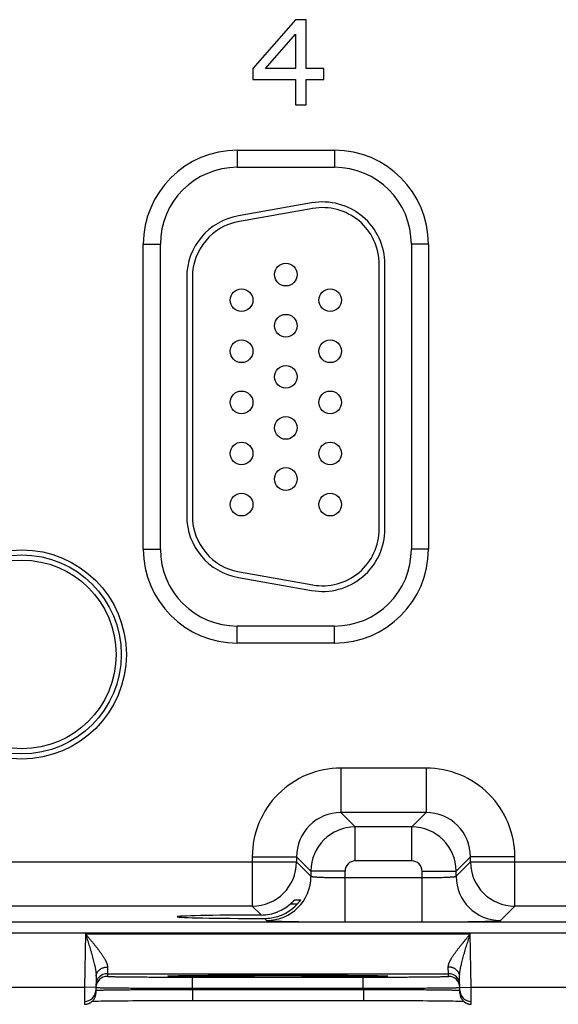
# Model space of a CAD drawing. Header units: inches. Extents: x 0 to 34, y 0 to 22.
# Tile 159 of 224: x 11.1 to 12.1, y 15.2 to 16.9. Entities that reach past the tile are written whole.
import ezdxf

# ---------------------------------------------------------------- set-up
doc = ezdxf.new("R2010")
doc.units = ezdxf.units.IN
doc.header["$LTSCALE"] = 1.87
doc.header["$MEASUREMENT"] = 0
doc.layers.get('0').update_dxf_attribs({"linetype": 'CONTINUOUS'})

msp = doc.modelspace()

# ---------------------------------------------------------------- linework, layer by layer
at = {"color": 7, "linetype": 'CONTINUOUS'}
for p, q in [((11.6307, 16.9474), (11.5557, 16.8612)), ((11.6494, 16.9474), (11.6307, 16.9474)), ((11.6494, 16.8612), (11.6494, 16.9474)), ((11.5776, 16.8612), (11.6307, 16.9219)), ((11.6307, 16.9219), (11.6307, 16.8612)), ((11.5557, 16.8612), (11.5557, 16.8421)), ((11.6307, 16.8612), (11.5776, 16.8612)), ((11.6807, 16.8612), (11.6494, 16.8612)), ((11.6807, 16.8421), (11.6807, 16.8612)), ((11.5557, 16.8421), (11.6307, 16.8421)), ((11.6307, 16.8421), (11.6307, 16.7974)), ((11.6494, 16.7974), (11.6494, 16.8421)), ((11.6494, 16.8421), (11.6807, 16.8421)), ((11.6307, 16.7974), (11.6494, 16.7974)), ((11.5282, 16.7174), (11.5282, 16.6874)), ((11.5282, 16.7174), (11.6992, 16.7174)), ((11.6992, 16.7174), (11.6992, 16.6874)), ((11.5282, 16.6874), (11.6992, 16.6874)), ((11.6591, 16.6247), (11.5301, 16.602)), ((11.6609, 16.6149), (11.5319, 16.5921)), ((11.3627, 16.0149), (11.3627, 16.5519)), ((11.3627, 16.5519), (11.3927, 16.5519)), ((11.3927, 16.0149), (11.3927, 16.5519)), ((11.8347, 16.5519), (11.8347, 16.0149)), ((11.8647, 16.5519), (11.8347, 16.5519)), ((11.8647, 16.5519), (11.8647, 16.0149)), ((11.7782, 16.0504), (11.7782, 16.5164)), ((11.7882, 16.0504), (11.7882, 16.5164)), ((11.4392, 16.4937), (11.4392, 16.0732)), ((11.4492, 16.4937), (11.4492, 16.0732)), ((11.3627, 16.0149), (11.3927, 16.0149)), ((11.8647, 16.0149), (11.8347, 16.0149)), ((11.5319, 15.9747), (11.6609, 15.9519)), ((11.5301, 15.9648), (11.6591, 15.9421)), ((11.5282, 15.8494), (11.5282, 15.8794)), ((11.6992, 15.8794), (11.5282, 15.8794)), ((11.6992, 15.8494), (11.6992, 15.8794)), ((11.6992, 15.8494), (11.5282, 15.8494)), ((11.7105, 15.629), (11.7105, 15.5511)), ((11.8608, 15.629), (11.7105, 15.629)), ((11.8608, 15.629), (11.8608, 15.5511)), ((11.7105, 15.5511), (11.7359, 15.5257)), ((11.8608, 15.5511), (11.7105, 15.5511)), ((11.8608, 15.5511), (11.8355, 15.5257)), ((11.7359, 15.4657), (11.7359, 15.5257)), ((11.8355, 15.5257), (11.7359, 15.5257)), ((11.8355, 15.4657), (11.8355, 15.5257)), ((11.5545, 15.4731), (11.5545, 15.3861)), ((11.5545, 15.4731), (11.6325, 15.4731)), ((11.6325, 15.4731), (11.6579, 15.4477)), ((11.6325, 15.4731), (11.6325, 15.464)), ((11.9388, 15.4731), (11.9135, 15.4477)), ((11.9388, 15.464), (11.9388, 15.4731)), ((12.0168, 15.4731), (11.9388, 15.4731)), ((12.0168, 15.3861), (12.0168, 15.4731)), ((11.0088, 15.464), (11.6325, 15.464)), ((11.6325, 15.464), (11.6579, 15.4387)), ((11.8355, 15.4657), (11.7359, 15.4657)), ((11.9135, 15.4387), (11.9388, 15.464)), ((11.9388, 15.464), (12.5625, 15.464)), ((11.6579, 15.4477), (11.6579, 15.4387)), ((11.7179, 15.4477), (11.6579, 15.4477)), ((11.7179, 15.3583), (11.7179, 15.4477)), ((11.7179, 15.4363), (11.8535, 15.4363)), ((11.8535, 15.3583), (11.8535, 15.4477)), ((11.8535, 15.4477), (11.9135, 15.4477)), ((11.9135, 15.4387), (11.9135, 15.4477)), ((11.5545, 15.3861), (11.0868, 15.3861)), ((11.5545, 15.3861), (11.5701, 15.3705)), ((11.6336, 15.3895), (11.6212, 15.3895)), ((11.6293, 15.3973), (11.6396, 15.3973)), ((11.9914, 15.3607), (12.0168, 15.3861)), ((12.4845, 15.3861), (12.0168, 15.3861)), ((8.3781, 15.3582), (21.3484, 15.3582)), ((11.5763, 15.3643), (11.5799, 15.3607)), ((11.7179, 15.3583), (11.8535, 15.3583)), ((8.3781, 15.3392), (21.3484, 15.3392)), ((11.261, 15.3371), (11.2594, 15.2432)), ((11.261, 15.3371), (11.9384, 15.3371)), ((11.94, 15.2432), (11.9384, 15.3371)), ((11.2997, 15.2789), (11.2994, 15.2671)), ((11.8999, 15.2671), (11.8997, 15.2789)), ((11.2797, 15.2626), (11.2792, 15.2328)), ((11.2994, 15.2671), (11.2994, 15.2624)), ((11.2994, 15.2671), (11.8999, 15.2671)), ((11.4082, 15.2631), (11.4082, 15.2632)), ((11.4082, 15.2632), (11.4083, 15.2632)), ((11.4082, 15.2631), (11.4082, 15.2631)), ((11.4083, 15.2632), (11.4084, 15.2632)), ((11.4084, 15.2632), (11.4086, 15.2632)), ((11.4086, 15.2632), (11.4088, 15.2632)), ((11.4088, 15.2632), (11.409, 15.2632)), ((11.409, 15.2632), (11.4094, 15.2632)), ((11.4094, 15.2632), (11.41, 15.2633)), ((11.41, 15.2633), (11.4108, 15.2633)), ((11.4108, 15.2633), (11.4119, 15.2633)), ((11.4119, 15.2633), (11.4135, 15.2634)), ((11.4135, 15.2634), (11.4157, 15.2635)), ((11.4157, 15.2635), (11.4181, 15.2635)), ((11.4181, 15.2635), (11.4212, 15.2636)), ((11.4212, 15.2636), (11.4251, 15.2637)), ((11.4251, 15.2637), (11.4287, 15.2637)), ((11.4287, 15.2637), (11.4333, 15.2638)), ((11.4333, 15.2638), (11.4389, 15.2639)), ((11.4389, 15.2639), (11.4459, 15.264)), ((11.4459, 15.264), (11.4516, 15.264)), ((11.4516, 15.264), (11.4582, 15.2641)), ((11.4582, 15.2641), (11.4654, 15.2641)), ((11.4654, 15.2641), (11.473, 15.2642)), ((11.473, 15.2642), (11.4809, 15.2643)), ((11.4809, 15.2643), (11.4891, 15.2643)), ((11.4891, 15.2643), (11.4977, 15.2644)), ((11.4977, 15.2644), (11.5065, 15.2644)), ((11.5065, 15.2644), (11.5156, 15.2645)), ((11.5156, 15.2645), (11.525, 15.2645)), ((11.525, 15.2645), (11.5394, 15.2645)), ((11.5394, 15.2645), (11.5542, 15.2646)), ((11.5542, 15.2646), (11.5692, 15.2646)), ((11.5692, 15.2646), (11.5845, 15.2646)), ((11.5845, 15.2646), (11.5997, 15.2646)), ((11.5997, 15.2646), (11.6149, 15.2646)), ((11.6149, 15.2646), (11.6302, 15.2646)), ((11.6302, 15.2646), (11.6454, 15.2646)), ((11.6454, 15.2646), (11.6602, 15.2645)), ((11.6602, 15.2645), (11.6747, 15.2645)), ((11.6747, 15.2645), (11.6841, 15.2644)), ((11.6841, 15.2644), (11.6932, 15.2644)), ((11.6932, 15.2644), (11.7021, 15.2644)), ((11.7021, 15.2644), (11.7106, 15.2643)), ((11.7106, 15.2643), (11.7189, 15.2643)), ((11.7189, 15.2643), (11.7268, 15.2642)), ((11.7268, 15.2642), (11.7343, 15.2641)), ((11.7343, 15.2641), (11.7436, 15.2641)), ((11.7436, 15.2641), (11.7513, 15.264)), ((11.7513, 15.264), (11.7579, 15.2639)), ((11.7579, 15.2639), (11.7635, 15.2638)), ((11.7635, 15.2638), (11.7682, 15.2638)), ((11.7682, 15.2638), (11.7723, 15.2637)), ((11.7723, 15.2637), (11.7756, 15.2636)), ((11.7756, 15.2636), (11.7792, 15.2636)), ((11.7792, 15.2636), (11.7821, 15.2635)), ((11.7821, 15.2635), (11.7844, 15.2634)), ((11.7844, 15.2634), (11.7863, 15.2634)), ((11.7863, 15.2634), (11.7877, 15.2633)), ((11.7877, 15.2633), (11.7886, 15.2633)), ((11.7886, 15.2633), (11.7894, 15.2633)), ((11.7894, 15.2633), (11.79, 15.2632)), ((11.79, 15.2632), (11.7903, 15.2632)), ((11.7903, 15.2632), (11.7906, 15.2632)), ((11.7906, 15.2632), (11.7908, 15.2632)), ((11.7908, 15.2632), (11.7909, 15.2632)), ((11.7909, 15.2632), (11.7911, 15.2632)), ((11.7911, 15.2632), (11.7911, 15.2632)), ((11.7911, 15.2632), (11.7912, 15.2631)), ((11.9, 15.2624), (11.8999, 15.2671)), ((11.9202, 15.2328), (11.9197, 15.2626)), ((11.4493, 15.2414), (11.4493, 15.2611)), ((11.4493, 15.2611), (11.75, 15.2611)), ((11.75, 15.2414), (11.75, 15.2611)), ((11.01, 15.2432), (11.2594, 15.2432)), ((11.2594, 15.2432), (11.2592, 15.2132)), ((11.2794, 15.2428), (11.2594, 15.2432)), ((11.4493, 15.2414), (11.75, 15.2414)), ((11.4493, 15.2395), (11.4493, 15.2414)), ((11.4493, 15.2395), (11.4493, 15.2199)), ((11.4493, 15.2395), (11.7501, 15.2395)), ((11.7501, 15.2395), (11.75, 15.2414)), ((11.7501, 15.2395), (11.7501, 15.2199)), ((11.92, 15.2428), (11.94, 15.2432)), ((11.94, 15.2432), (12.1894, 15.2432)), ((11.9402, 15.2132), (11.94, 15.2432)), ((11.2731, 15.2188), (11.276, 15.2189)), ((11.276, 15.2189), (11.28, 15.2189)), ((11.28, 15.2189), (11.2835, 15.219)), ((11.2835, 15.219), (11.2878, 15.2191)), ((11.2878, 15.2191), (11.293, 15.2191)), ((11.293, 15.2191), (11.2992, 15.2192)), ((11.2992, 15.2192), (11.3071, 15.2193)), ((11.3071, 15.2193), (11.3134, 15.2194)), ((11.3134, 15.2194), (11.3205, 15.2194)), ((11.3205, 15.2194), (11.3282, 15.2195)), ((11.3282, 15.2195), (11.3361, 15.2195)), ((11.3361, 15.2195), (11.3444, 15.2196)), ((11.3444, 15.2196), (11.353, 15.2196)), ((11.353, 15.2196), (11.3618, 15.2197)), ((11.3618, 15.2197), (11.3709, 15.2197)), ((11.3709, 15.2197), (11.385, 15.2198)), ((11.385, 15.2198), (11.3994, 15.2198)), ((11.3994, 15.2198), (11.4142, 15.2198)), ((11.4142, 15.2198), (11.4292, 15.2198)), ((11.4292, 15.2198), (11.4444, 15.2199)), ((11.4444, 15.2199), (11.7549, 15.2199)), ((11.7549, 15.2199), (11.77, 15.2198)), ((11.77, 15.2198), (11.785, 15.2198)), ((11.785, 15.2198), (11.7998, 15.2198)), ((11.7998, 15.2198), (11.8142, 15.2198)), ((11.8142, 15.2198), (11.8282, 15.2197)), ((11.8282, 15.2197), (11.8373, 15.2197)), ((11.8373, 15.2197), (11.8461, 15.2196)), ((11.8461, 15.2196), (11.8547, 15.2196)), ((11.8547, 15.2196), (11.863, 15.2195)), ((11.863, 15.2195), (11.871, 15.2195)), ((11.871, 15.2195), (11.8784, 15.2194)), ((11.8784, 15.2194), (11.8879, 15.2193)), ((11.8879, 15.2193), (11.8959, 15.2193)), ((11.8959, 15.2193), (11.9028, 15.2192)), ((11.9028, 15.2192), (11.9085, 15.2191)), ((11.9085, 15.2191), (11.9132, 15.219)), ((11.9132, 15.219), (11.9183, 15.219)), ((11.9183, 15.219), (11.9224, 15.2189))]:
    msp.add_line(p, q, dxfattribs=at)
for points in [[(11.2592, 15.2132), (11.2596, 15.2132), (11.2605, 15.2132), (11.2615, 15.2133), (11.2624, 15.2134), (11.2633, 15.2136), (11.2642, 15.2138), (11.2651, 15.2141), (11.266, 15.2144), (11.2668, 15.2147), (11.2677, 15.2151), (11.2685, 15.2155), (11.2693, 15.2159), (11.2701, 15.2164), (11.2709, 15.2169), (11.2716, 15.2175), (11.2723, 15.2181), (11.273, 15.2187), (11.2737, 15.2194), (11.2743, 15.2201), (11.2749, 15.2208), (11.2755, 15.2215), (11.276, 15.2223), (11.2765, 15.2231), (11.2769, 15.2239), (11.2773, 15.2247), (11.2777, 15.2256), (11.278, 15.2265), (11.2783, 15.2273), (11.2786, 15.2282), (11.2788, 15.2291), (11.2789, 15.2301), (11.2791, 15.231), (11.2792, 15.2319), (11.2792, 15.2328)], [(11.9202, 15.2328), (11.9202, 15.2319), (11.9203, 15.231), (11.9204, 15.2301), (11.9206, 15.2291), (11.9208, 15.2282), (11.921, 15.2273), (11.9213, 15.2265), (11.9217, 15.2256), (11.922, 15.2247), (11.9224, 15.2239), (11.9229, 15.2231), (11.9234, 15.2223), (11.9239, 15.2215), (11.9245, 15.2208), (11.9251, 15.2201), (11.9257, 15.2194), (11.9263, 15.2187), (11.927, 15.2181), (11.9277, 15.2175), (11.9285, 15.2169), (11.9292, 15.2164), (11.93, 15.2159), (11.9308, 15.2155), (11.9317, 15.2151), (11.9325, 15.2147), (11.9334, 15.2144), (11.9343, 15.2141), (11.9352, 15.2138), (11.9361, 15.2136), (11.937, 15.2134), (11.9379, 15.2133), (11.9388, 15.2132), (11.9398, 15.2132), (11.9402, 15.2132)], [(11.9224, 15.2189), (11.9259, 15.2188), (11.9263, 15.2188)]]:
    msp.add_lwpolyline(points, dxfattribs=at)
for centre, radius in [((11.6137, 16.4984), 0.02), ((11.5357, 16.4534), 0.02), ((11.6917, 16.4534), 0.02), ((11.6137, 16.4084), 0.02), ((11.5357, 16.3634), 0.02), ((11.6917, 16.3634), 0.02), ((11.6137, 16.3184), 0.02), ((11.5357, 16.2734), 0.02), ((11.6917, 16.2734), 0.02), ((11.6137, 16.2284), 0.02), ((11.5357, 16.1834), 0.02), ((11.6917, 16.1834), 0.02), ((11.6137, 16.1384), 0.02), ((11.5357, 16.0934), 0.02), ((11.6917, 16.0934), 0.02), ((11.1487, 15.8294), 0.1842), ((11.1487, 15.8294), 0.1752), ((11.1487, 15.8294), 0.1752), ((11.1487, 15.8294), 0.1662)]:
    msp.add_circle(centre, radius, dxfattribs=at)
for centre, radius, start, end in [((11.5282, 16.5519), 0.1655, 90, 180), ((11.6992, 16.5519), 0.1655, 0, 90), ((11.5282, 16.5519), 0.1355, 90, 180), ((11.6992, 16.5519), 0.1355, 0, 90), ((11.6782, 16.5164), 0.11, 0, 100), ((11.6782, 16.5164), 0.1, 0, 100), ((11.5492, 16.4937), 0.11, 100, 180), ((11.5492, 16.4937), 0.1, 100, 180), ((11.5492, 16.0732), 0.11, 180, 260), ((11.5492, 16.0732), 0.1, 180, 260), ((11.6782, 16.0504), 0.11, 260, 360), ((11.6782, 16.0504), 0.1, 260, 360), ((11.5282, 16.0149), 0.1655, 180, 270), ((11.5282, 16.0149), 0.1355, 180, 270), ((11.6992, 16.0149), 0.1655, 270, 360), ((11.6992, 16.0149), 0.1355, 270, 360), ((11.7105, 15.4731), 0.156, 89.9962, 180.0039), ((11.8608, 15.4731), 0.156, 359.9962, 90.0039), ((11.7105, 15.4731), 0.0779, 89.971, 180.029), ((11.8609, 15.4731), 0.0779, 359.971, 90.029), ((11.7359, 15.4477), 0.078, 90.0153, 179.9847), ((11.8354, 15.4477), 0.078, 0.0153, 89.9847), ((11.5545, 15.4641), 0.078, 270.0209, 359.9791), ((11.7359, 15.4477), 0.018, 89.9963, 180.0037), ((11.8355, 15.4477), 0.018, 359.9963, 90.0037), ((12.0168, 15.4641), 0.078, 180.0209, 269.9791), ((11.5799, 15.4387), 0.078, 270.0209, 359.9791), ((11.9915, 15.4387), 0.078, 180.0209, 269.9791), ((11.5699, 15.4491), 0.0786, 292.2666, 310.7845), ((11.5764, 15.4417), 0.0774, 287.4738, 317.6005), ((11.5699, 15.449), 0.0786, 270.1848, 292.2821), ((11.5765, 15.4418), 0.0774, 269.8558, 287.4495), ((11.2994, 15.2471), 0.02, 89.9987, 178.9988), ((11.2994, 15.2424), 0.02, 89.9987, 178.7552), ((11.8999, 15.2471), 0.02, 1.0012, 90.0013), ((11.9, 15.2424), 0.02, 1.2448, 90.0013), ((11.2593, 15.2382), 0.02, 269.9987, 358.6536), ((11.2994, 15.2424), 0.02, 178.7564, 179), ((11.9, 15.2424), 0.02, 1, 1.2436), ((11.9401, 15.2382), 0.02, 181.3354, 270.0013)]:
    msp.add_arc(centre, radius, start, end, dxfattribs=at)
msp.add_ellipse((11.5997, 15.3674), major_axis=(0.1771, 0), ratio=0.017455, start_param=1.73829, end_param=4.579802, dxfattribs=at)
for points, knots in [([(11.6579, 15.4387), (11.6579, 15.4387), (11.6579, 15.4386), (11.658, 15.4386), (11.658, 15.4386), (11.6581, 15.4385), (11.6582, 15.4385), (11.6583, 15.4384), (11.6585, 15.4384), (11.6587, 15.4383), (11.659, 15.4383), (11.6592, 15.4382), (11.6596, 15.4382), (11.6601, 15.4381), (11.6608, 15.438), (11.6617, 15.4379), (11.6628, 15.4378), (11.664, 15.4377), (11.6654, 15.4376), (11.6668, 15.4375), (11.6684, 15.4374), (11.6701, 15.4373), (11.6719, 15.4372), (11.6738, 15.4371), (11.6766, 15.437), (11.6803, 15.4368), (11.6841, 15.4367), (11.6874, 15.4366), (11.6908, 15.4366), (11.6952, 15.4365), (11.7007, 15.4364), (11.7064, 15.4363), (11.7121, 15.4363), (11.716, 15.4363), (11.7179, 15.4363)], [0, 0, 0, 0, 0.001206, 0.001961, 0.002833, 0.003829, 0.004956, 0.007611, 0.010815, 0.014577, 0.018901, 0.023788, 0.029239, 0.035252, 0.048956, 0.064875, 0.082979, 0.103229, 0.12558, 0.14998, 0.176375, 0.204704, 0.234901, 0.266896, 0.300614, 0.372901, 0.451088, 0.492167, 0.534442, 0.622178, 0.713474, 0.807469, 0.903279, 1, 1, 1, 1]), ([(11.8535, 15.4363), (11.8554, 15.4363), (11.8593, 15.4363), (11.865, 15.4363), (11.8706, 15.4364), (11.8761, 15.4365), (11.8806, 15.4366), (11.884, 15.4366), (11.8872, 15.4367), (11.8911, 15.4368), (11.8948, 15.437), (11.8975, 15.4371), (11.8994, 15.4372), (11.9013, 15.4373), (11.903, 15.4374), (11.9045, 15.4375), (11.906, 15.4376), (11.9073, 15.4377), (11.9086, 15.4378), (11.9096, 15.4379), (11.9106, 15.438), (11.9113, 15.4381), (11.9118, 15.4382), (11.9121, 15.4382), (11.9124, 15.4383), (11.9127, 15.4383), (11.9129, 15.4384), (11.9131, 15.4384), (11.9132, 15.4385), (11.9133, 15.4385), (11.9133, 15.4386), (11.9134, 15.4386), (11.9134, 15.4386), (11.9134, 15.4387), (11.9135, 15.4387)], [0, 0, 0, 0, 0.096721, 0.192531, 0.286526, 0.377822, 0.465558, 0.507833, 0.548912, 0.627099, 0.699386, 0.733104, 0.765099, 0.795296, 0.823625, 0.85002, 0.87442, 0.896771, 0.917021, 0.935125, 0.951044, 0.964748, 0.970761, 0.976212, 0.981099, 0.985423, 0.989185, 0.992389, 0.995044, 0.996171, 0.997167, 0.998039, 0.998794, 1, 1, 1, 1]), ([(11.6212, 15.3895), (11.6217, 15.39), (11.6225, 15.3906), (11.6234, 15.3915), (11.6241, 15.3921), (11.6247, 15.3927), (11.6254, 15.3933), (11.626, 15.3939), (11.6266, 15.3945), (11.6271, 15.3951), (11.6275, 15.3955), (11.6278, 15.3958), (11.628, 15.396), (11.6283, 15.3963), (11.6284, 15.3965), (11.6286, 15.3966), (11.6288, 15.3968), (11.6289, 15.3969), (11.629, 15.397), (11.629, 15.3971), (11.6291, 15.3971), (11.6291, 15.3972), (11.6292, 15.3972), (11.6292, 15.3972), (11.6292, 15.3972), (11.6293, 15.3973), (11.6293, 15.3973), (11.6293, 15.3973), (11.6293, 15.3973), (11.6293, 15.3973)], [0, 0, 0, 0, 0.173389, 0.258568, 0.342272, 0.424094, 0.503572, 0.580174, 0.653283, 0.722184, 0.786048, 0.815795, 0.84391, 0.87025, 0.894661, 0.91698, 0.937037, 0.954654, 0.96249, 0.969648, 0.976104, 0.981837, 0.986824, 0.991045, 0.994481, 0.997117, 0.998946, 0.999564, 1, 1, 1, 1]), ([(11.6396, 15.3973), (11.6396, 15.3973), (11.6396, 15.3973), (11.6396, 15.3973), (11.6396, 15.3973), (11.6396, 15.3973), (11.6396, 15.3973), (11.6396, 15.3973), (11.6396, 15.3972), (11.6396, 15.3972), (11.6396, 15.3972), (11.6395, 15.3972), (11.6395, 15.3971), (11.6395, 15.3971), (11.6395, 15.397), (11.6394, 15.397), (11.6394, 15.3969), (11.6393, 15.3968), (11.6393, 15.3967), (11.6391, 15.3965), (11.639, 15.3963), (11.6388, 15.3961), (11.6386, 15.3957), (11.6382, 15.3952), (11.6378, 15.3947), (11.6374, 15.3941), (11.6369, 15.3935), (11.6364, 15.3929), (11.6359, 15.3922), (11.6354, 15.3916), (11.6346, 15.3907), (11.634, 15.39), (11.6336, 15.3895)], [0, 0, 0, 0, 0.000304, 0.000607, 0.001019, 0.001592, 0.002341, 0.003273, 0.004391, 0.005695, 0.008859, 0.012759, 0.017382, 0.022715, 0.028741, 0.035446, 0.042813, 0.050826, 0.06872, 0.088992, 0.11151, 0.136139, 0.191222, 0.253264, 0.321361, 0.39469, 0.472508, 0.554138, 0.638972, 0.726458, 0.816093, 1, 1, 1, 1]), ([(11.5799, 15.3607), (11.5799, 15.3607), (11.5799, 15.3607), (11.58, 15.3607), (11.58, 15.3606), (11.58, 15.3606), (11.5801, 15.3606), (11.5802, 15.3606), (11.5803, 15.3605), (11.5805, 15.3605), (11.5806, 15.3605), (11.5809, 15.3604), (11.5813, 15.3604), (11.5818, 15.3603), (11.5823, 15.3603), (11.583, 15.3602), (11.5837, 15.3602), (11.5846, 15.3601), (11.5855, 15.3601), (11.5864, 15.36), (11.5875, 15.3599), (11.5891, 15.3599), (11.5912, 15.3598), (11.594, 15.3597), (11.5971, 15.3596), (11.6004, 15.3595), (11.6041, 15.3594), (11.608, 15.3593), (11.6122, 15.3592), (11.6166, 15.3591), (11.6229, 15.359), (11.6314, 15.3588), (11.6422, 15.3587), (11.6537, 15.3586), (11.6658, 15.3585), (11.6784, 15.3584), (11.6914, 15.3584), (11.7023, 15.3583), (11.7112, 15.3583), (11.7157, 15.3583), (11.7179, 15.3583)], [0, 0, 0, 0, 0.000163, 0.000356, 0.00058, 0.000837, 0.001454, 0.002211, 0.003109, 0.004151, 0.005337, 0.006667, 0.00976, 0.013431, 0.01768, 0.022505, 0.027905, 0.033875, 0.040412, 0.047512, 0.055171, 0.063386, 0.081467, 0.101708, 0.124062, 0.148478, 0.1749, 0.203263, 0.233501, 0.265547, 0.299321, 0.371735, 0.450065, 0.533575, 0.621476, 0.712943, 0.807113, 0.9031, 0.951493, 1, 1, 1, 1]), ([(11.8535, 15.3583), (11.8557, 15.3583), (11.8602, 15.3583), (11.869, 15.3583), (11.88, 15.3584), (11.893, 15.3584), (11.9056, 15.3585), (11.9177, 15.3586), (11.9291, 15.3587), (11.9399, 15.3588), (11.9484, 15.359), (11.9548, 15.3591), (11.9592, 15.3592), (11.9634, 15.3593), (11.9673, 15.3594), (11.9709, 15.3595), (11.9743, 15.3596), (11.9774, 15.3597), (11.9802, 15.3598), (11.9823, 15.3599), (11.9839, 15.3599), (11.9849, 15.36), (11.9859, 15.3601), (11.9868, 15.3601), (11.9876, 15.3602), (11.9884, 15.3602), (11.989, 15.3603), (11.9896, 15.3603), (11.9901, 15.3604), (11.9905, 15.3604), (11.9907, 15.3605), (11.9909, 15.3605), (11.991, 15.3605), (11.9912, 15.3606), (11.9913, 15.3606), (11.9913, 15.3606), (11.9914, 15.3606), (11.9914, 15.3607), (11.9914, 15.3607), (11.9914, 15.3607), (11.9914, 15.3607)], [0, 0, 0, 0, 0.048507, 0.0969, 0.192887, 0.287057, 0.378524, 0.466425, 0.549935, 0.628265, 0.700679, 0.734453, 0.766499, 0.796737, 0.8251, 0.851522, 0.875938, 0.898292, 0.918533, 0.936614, 0.944829, 0.952488, 0.959588, 0.966125, 0.972095, 0.977495, 0.98232, 0.986569, 0.99024, 0.993333, 0.994663, 0.995849, 0.996891, 0.997789, 0.998546, 0.999163, 0.99942, 0.999644, 0.999837, 1, 1, 1, 1]), ([(11.261, 15.3371), (11.2615, 15.3364), (11.2626, 15.3351), (11.2642, 15.3332), (11.2658, 15.3313), (11.268, 15.3287), (11.2706, 15.3255), (11.2738, 15.3217), (11.2769, 15.3179), (11.2799, 15.314), (11.2823, 15.3109), (11.2843, 15.3083), (11.2857, 15.3065), (11.2871, 15.3046), (11.2884, 15.3027), (11.2897, 15.3009), (11.2909, 15.299), (11.2921, 15.2972), (11.2933, 15.2954), (11.2944, 15.2936), (11.2952, 15.2921), (11.2959, 15.2909), (11.2965, 15.2898), (11.2972, 15.2883), (11.2978, 15.2869), (11.2982, 15.2858), (11.2985, 15.285), (11.2988, 15.2842), (11.2991, 15.2831), (11.2994, 15.2818), (11.2997, 15.2803), (11.2997, 15.2793), (11.2997, 15.2789)], [0, 0, 0, 0, 0.035523, 0.071031, 0.106506, 0.141934, 0.212576, 0.282817, 0.352502, 0.421456, 0.489479, 0.523067, 0.55633, 0.58923, 0.621727, 0.653773, 0.685318, 0.716307, 0.74668, 0.776367, 0.805292, 0.819445, 0.833378, 0.86054, 0.886689, 0.899358, 0.911742, 0.923835, 0.935629, 0.958294, 0.979731, 1, 1, 1, 1]), ([(11.261, 15.3371), (11.2615, 15.3355), (11.2625, 15.3323), (11.2641, 15.3274), (11.2656, 15.3226), (11.2671, 15.3178), (11.2686, 15.3131), (11.2698, 15.3091), (11.2707, 15.3059), (11.2716, 15.3027), (11.2728, 15.2988), (11.2741, 15.294), (11.2753, 15.2894), (11.2763, 15.2855), (11.277, 15.2824), (11.2775, 15.2801), (11.278, 15.2778), (11.2784, 15.2755), (11.2788, 15.2733), (11.2791, 15.2711), (11.2794, 15.2689), (11.2796, 15.2668), (11.2797, 15.2647), (11.2797, 15.2633), (11.2797, 15.2626)], [0, 0, 0, 0, 0.065565, 0.131085, 0.196517, 0.261811, 0.326916, 0.391772, 0.424086, 0.456312, 0.520456, 0.584107, 0.647146, 0.709424, 0.740219, 0.770745, 0.800973, 0.830861, 0.860361, 0.889426, 0.917996, 0.945999, 0.97336, 1, 1, 1, 1]), ([(11.8997, 15.2789), (11.8996, 15.2793), (11.8997, 15.2803), (11.8999, 15.2818), (11.9002, 15.2831), (11.9005, 15.2842), (11.9008, 15.285), (11.9011, 15.2858), (11.9016, 15.2869), (11.9022, 15.2883), (11.9029, 15.2898), (11.9035, 15.2909), (11.9041, 15.2921), (11.905, 15.2936), (11.9061, 15.2954), (11.9072, 15.2972), (11.9084, 15.299), (11.9097, 15.3009), (11.911, 15.3027), (11.9123, 15.3046), (11.9137, 15.3065), (11.9151, 15.3083), (11.917, 15.3109), (11.9195, 15.314), (11.9225, 15.3179), (11.9256, 15.3217), (11.9288, 15.3255), (11.9314, 15.3287), (11.9335, 15.3313), (11.9351, 15.3332), (11.9367, 15.3351), (11.9378, 15.3364), (11.9384, 15.3371)], [0, 0, 0, 0, 0.020269, 0.041706, 0.064371, 0.076165, 0.088258, 0.100642, 0.113311, 0.13946, 0.166622, 0.180555, 0.194708, 0.223633, 0.25332, 0.283693, 0.314682, 0.346227, 0.378273, 0.41077, 0.44367, 0.476933, 0.510521, 0.578544, 0.647498, 0.717183, 0.787424, 0.858066, 0.893494, 0.928969, 0.964477, 1, 1, 1, 1]), ([(11.9197, 15.2626), (11.9196, 15.2633), (11.9197, 15.2647), (11.9198, 15.2668), (11.92, 15.2689), (11.9202, 15.2711), (11.9206, 15.2733), (11.921, 15.2755), (11.9214, 15.2778), (11.9219, 15.2801), (11.9224, 15.2824), (11.9231, 15.2855), (11.924, 15.2894), (11.9253, 15.294), (11.9266, 15.2988), (11.9277, 15.3027), (11.9287, 15.3059), (11.9296, 15.3091), (11.9308, 15.3131), (11.9323, 15.3178), (11.9338, 15.3226), (11.9353, 15.3274), (11.9368, 15.3323), (11.9378, 15.3355), (11.9384, 15.3371)], [0, 0, 0, 0, 0.02664, 0.054002, 0.082005, 0.110575, 0.13964, 0.16914, 0.199028, 0.229256, 0.259782, 0.290577, 0.352855, 0.415894, 0.479545, 0.543689, 0.575915, 0.608229, 0.673085, 0.738189, 0.803484, 0.868915, 0.934436, 1, 1, 1, 1]), ([(11.2797, 15.2626), (11.2797, 15.2631), (11.2798, 15.2642), (11.2801, 15.2658), (11.2806, 15.2674), (11.2813, 15.2689), (11.2821, 15.2703), (11.2832, 15.2717), (11.2843, 15.273), (11.2857, 15.2742), (11.2871, 15.2753), (11.2887, 15.2762), (11.2904, 15.277), (11.2921, 15.2777), (11.294, 15.2782), (11.2958, 15.2786), (11.2978, 15.2788), (11.2991, 15.2789), (11.2997, 15.2789)], [0, 0, 0, 0, 0.056705, 0.113647, 0.171051, 0.22912, 0.288025, 0.347899, 0.408833, 0.470876, 0.534031, 0.598262, 0.663494, 0.72962, 0.796502, 0.863981, 0.931877, 1, 1, 1, 1]), ([(11.9197, 15.2626), (11.9196, 15.2631), (11.9196, 15.2642), (11.9192, 15.2658), (11.9187, 15.2674), (11.9181, 15.2689), (11.9172, 15.2703), (11.9162, 15.2717), (11.915, 15.273), (11.9137, 15.2742), (11.9123, 15.2753), (11.9107, 15.2762), (11.909, 15.277), (11.9072, 15.2777), (11.9054, 15.2782), (11.9035, 15.2786), (11.9016, 15.2788), (11.9003, 15.2789), (11.8997, 15.2789)], [0, 0, 0, 0, 0.056705, 0.113648, 0.171052, 0.229121, 0.288026, 0.3479, 0.408835, 0.470877, 0.534032, 0.598263, 0.663495, 0.729621, 0.796503, 0.863981, 0.931877, 1, 1, 1, 1]), ([(11.2994, 15.2624), (11.2994, 15.2624), (11.2994, 15.2624), (11.2994, 15.2624), (11.2994, 15.2624), (11.2994, 15.2624), (11.2994, 15.2624), (11.2995, 15.2623), (11.2995, 15.2623), (11.2996, 15.2623), (11.2996, 15.2623), (11.2998, 15.2623), (11.2999, 15.2623), (11.3002, 15.2623), (11.3005, 15.2622), (11.301, 15.2622), (11.3016, 15.2622), (11.3023, 15.2621), (11.303, 15.2621), (11.3039, 15.2621), (11.3048, 15.262), (11.3058, 15.262), (11.3069, 15.262), (11.3081, 15.2619), (11.3094, 15.2619), (11.3113, 15.2619), (11.3139, 15.2618), (11.3172, 15.2618), (11.3208, 15.2617), (11.3247, 15.2617), (11.329, 15.2616), (11.3335, 15.2616), (11.3383, 15.2615), (11.3433, 15.2615), (11.3487, 15.2614), (11.3563, 15.2614), (11.3663, 15.2613), (11.3788, 15.2612), (11.3921, 15.2612), (11.4059, 15.2611), (11.4201, 15.2611), (11.4347, 15.2611), (11.4444, 15.2611), (11.4493, 15.2611)], [0, 0, 0, 0, 0.00013, 0.00018, 0.000239, 0.00038, 0.000558, 0.000771, 0.00102, 0.001306, 0.001989, 0.002821, 0.003801, 0.004931, 0.007639, 0.010943, 0.014842, 0.019334, 0.024415, 0.030084, 0.036336, 0.043169, 0.050578, 0.058559, 0.067106, 0.076214, 0.096095, 0.118154, 0.142337, 0.168587, 0.196842, 0.22703, 0.259082, 0.292921, 0.328462, 0.365623, 0.444438, 0.528607, 0.617317, 0.709715, 0.804909, 0.901982, 1, 1, 1, 1]), ([(11.5997, 15.2612), (11.5927, 15.2612), (11.579, 15.2612), (11.5585, 15.2613), (11.5385, 15.2613), (11.5192, 15.2614), (11.5036, 15.2615), (11.4917, 15.2615), (11.4832, 15.2616), (11.4751, 15.2616), (11.4673, 15.2617), (11.4599, 15.2618), (11.4529, 15.2618), (11.4463, 15.2619), (11.4402, 15.262), (11.4345, 15.262), (11.4293, 15.2621), (11.4247, 15.2622), (11.4205, 15.2623), (11.4173, 15.2624), (11.415, 15.2624), (11.4135, 15.2625), (11.4122, 15.2625), (11.4109, 15.2625), (11.41, 15.2626), (11.4093, 15.2626), (11.4088, 15.2626), (11.4084, 15.2627), (11.408, 15.2627), (11.4077, 15.2627), (11.4073, 15.2627), (11.407, 15.2628), (11.4068, 15.2628), (11.4066, 15.2628), (11.4065, 15.2628), (11.4064, 15.2628), (11.4063, 15.2628), (11.4062, 15.2628), (11.4062, 15.2629), (11.4061, 15.2629), (11.4061, 15.2629), (11.406, 15.2629), (11.406, 15.2629), (11.406, 15.2629), (11.406, 15.2629), (11.406, 15.2629), (11.406, 15.2629), (11.406, 15.2629), (11.406, 15.2629), (11.406, 15.2629), (11.406, 15.263), (11.406, 15.263), (11.4061, 15.263), (11.4061, 15.263), (11.4062, 15.263), (11.4062, 15.263), (11.4063, 15.263), (11.4065, 15.263), (11.4067, 15.2631), (11.4069, 15.2631), (11.4072, 15.2631), (11.4075, 15.2631), (11.4078, 15.2632), (11.4081, 15.2632), (11.4082, 15.2632)], [0, 0, 0, 0, 0.10617, 0.211111, 0.313609, 0.412477, 0.506573, 0.551488, 0.594807, 0.636403, 0.676157, 0.713955, 0.749684, 0.783244, 0.814537, 0.843471, 0.869964, 0.89394, 0.915327, 0.934066, 0.942425, 0.950102, 0.957091, 0.963388, 0.968988, 0.971526, 0.973889, 0.976075, 0.978085, 0.979918, 0.981574, 0.983052, 0.984354, 0.985478, 0.985973, 0.986425, 0.986832, 0.987195, 0.987515, 0.98779, 0.988022, 0.988211, 0.988358, 0.988466, 0.988506, 0.98854, 0.98857, 0.988599, 0.988632, 0.988672, 0.988778, 0.988924, 0.989111, 0.989341, 0.989615, 0.989933, 0.990294, 0.99115, 0.992182, 0.993391, 0.994778, 0.996342, 0.998082, 1, 1, 1, 1]), ([(11.4082, 15.2632), (11.4084, 15.2632), (11.4089, 15.2632), (11.4097, 15.2633), (11.4106, 15.2633), (11.4119, 15.2633), (11.4139, 15.2634), (11.4165, 15.2635), (11.4194, 15.2635), (11.4227, 15.2636), (11.4264, 15.2637), (11.4319, 15.2638), (11.4397, 15.2639), (11.4499, 15.264), (11.4613, 15.2641), (11.4738, 15.2642), (11.4873, 15.2643), (11.5016, 15.2644), (11.5168, 15.2645), (11.5381, 15.2645), (11.5658, 15.2646), (11.5883, 15.2646), (11.5997, 15.2646)], [0, 0, 0, 0, 0.003631, 0.007751, 0.012359, 0.017452, 0.029083, 0.042625, 0.05805, 0.075327, 0.094422, 0.115301, 0.162232, 0.215754, 0.275442, 0.340832, 0.411406, 0.486611, 0.565854, 0.648512, 0.821452, 1, 1, 1, 1]), ([(11.5997, 15.2646), (11.6111, 15.2646), (11.6335, 15.2646), (11.6612, 15.2645), (11.6826, 15.2645), (11.6977, 15.2644), (11.7121, 15.2643), (11.7256, 15.2642), (11.7381, 15.2641), (11.7495, 15.264), (11.7597, 15.2639), (11.7674, 15.2638), (11.773, 15.2637), (11.7766, 15.2636), (11.7799, 15.2635), (11.7829, 15.2635), (11.7855, 15.2634), (11.7874, 15.2633), (11.7888, 15.2633), (11.7897, 15.2633), (11.7904, 15.2632), (11.7909, 15.2632), (11.7912, 15.2632)], [0, 0, 0, 0, 0.178532, 0.351459, 0.434111, 0.51335, 0.58855, 0.659123, 0.724512, 0.784202, 0.837727, 0.884662, 0.905543, 0.924643, 0.941923, 0.957353, 0.9709, 0.982536, 0.987632, 0.992242, 0.996366, 1, 1, 1, 1]), ([(11.7912, 15.2632), (11.7913, 15.2632), (11.7915, 15.2632), (11.7919, 15.2631), (11.7922, 15.2631), (11.7925, 15.2631), (11.7927, 15.2631), (11.7929, 15.263), (11.7931, 15.263), (11.7932, 15.263), (11.7933, 15.263), (11.7933, 15.263), (11.7933, 15.263), (11.7934, 15.263), (11.7934, 15.2629), (11.7934, 15.2629), (11.7934, 15.2629), (11.7934, 15.2629), (11.7934, 15.2629), (11.7934, 15.2629), (11.7934, 15.2629), (11.7934, 15.2629), (11.7933, 15.2629), (11.7933, 15.2629), (11.7933, 15.2629), (11.7932, 15.2629), (11.7931, 15.2628), (11.7931, 15.2628), (11.793, 15.2628), (11.7929, 15.2628), (11.7928, 15.2628), (11.7926, 15.2628), (11.7923, 15.2628), (11.792, 15.2627), (11.7917, 15.2627), (11.7914, 15.2627), (11.791, 15.2627), (11.7905, 15.2626), (11.7901, 15.2626), (11.7894, 15.2626), (11.7884, 15.2625), (11.7872, 15.2625), (11.7858, 15.2625), (11.7843, 15.2624), (11.7821, 15.2624), (11.7789, 15.2623), (11.7747, 15.2622), (11.77, 15.2621), (11.7648, 15.262), (11.7592, 15.262), (11.753, 15.2619), (11.7465, 15.2618), (11.7395, 15.2618), (11.7321, 15.2617), (11.7243, 15.2616), (11.7162, 15.2616), (11.7077, 15.2615), (11.6958, 15.2615), (11.6802, 15.2614), (11.6609, 15.2613), (11.6409, 15.2613), (11.6204, 15.2612), (11.6066, 15.2612), (11.5997, 15.2612)], [0, 0, 0, 0, 0.00192, 0.003663, 0.005229, 0.006618, 0.007829, 0.008863, 0.009721, 0.010401, 0.010676, 0.010907, 0.011096, 0.011242, 0.011349, 0.011389, 0.011423, 0.011452, 0.011482, 0.011515, 0.011556, 0.011662, 0.011809, 0.011997, 0.012228, 0.012502, 0.012821, 0.013183, 0.01359, 0.01404, 0.014535, 0.015658, 0.016958, 0.018434, 0.020089, 0.02192, 0.023928, 0.026112, 0.028473, 0.03101, 0.036608, 0.042902, 0.049888, 0.057562, 0.065919, 0.084654, 0.106037, 0.13001, 0.156501, 0.185432, 0.216724, 0.250283, 0.286011, 0.323809, 0.363563, 0.40516, 0.44848, 0.493397, 0.587497, 0.686371, 0.788875, 0.893823, 1, 1, 1, 1]), ([(11.75, 15.2611), (11.7549, 15.2611), (11.7647, 15.2611), (11.7792, 15.2611), (11.7934, 15.2611), (11.8073, 15.2612), (11.8205, 15.2612), (11.8331, 15.2613), (11.8431, 15.2614), (11.8507, 15.2614), (11.856, 15.2615), (11.8611, 15.2615), (11.8659, 15.2616), (11.8704, 15.2616), (11.8746, 15.2617), (11.8786, 15.2617), (11.8822, 15.2618), (11.8855, 15.2618), (11.8881, 15.2619), (11.8899, 15.2619), (11.8912, 15.2619), (11.8924, 15.262), (11.8935, 15.262), (11.8945, 15.262), (11.8955, 15.2621), (11.8963, 15.2621), (11.8971, 15.2621), (11.8978, 15.2622), (11.8984, 15.2622), (11.8988, 15.2622), (11.8992, 15.2623), (11.8994, 15.2623), (11.8996, 15.2623), (11.8997, 15.2623), (11.8998, 15.2623), (11.8999, 15.2623), (11.8999, 15.2623), (11.8999, 15.2624), (11.9, 15.2624), (11.9, 15.2624), (11.9, 15.2624), (11.9, 15.2624), (11.9, 15.2624), (11.9, 15.2624)], [0, 0, 0, 0, 0.098018, 0.195091, 0.290285, 0.382683, 0.471393, 0.555562, 0.634377, 0.671538, 0.70708, 0.740918, 0.77297, 0.803158, 0.831413, 0.857663, 0.881846, 0.903905, 0.923786, 0.932895, 0.941441, 0.949421, 0.956831, 0.963664, 0.969916, 0.975585, 0.980666, 0.985158, 0.989057, 0.992361, 0.995069, 0.996199, 0.997179, 0.998011, 0.998694, 0.99898, 0.999229, 0.999442, 0.999619, 0.999761, 0.99982, 0.99987, 1, 1, 1, 1]), ([(11.2793, 15.2378), (11.2793, 15.2378), (11.2793, 15.2379), (11.2793, 15.2379), (11.2793, 15.2379), (11.2793, 15.2379), (11.2793, 15.2379), (11.2794, 15.2379), (11.2794, 15.2379), (11.2794, 15.2379), (11.2795, 15.2379), (11.2796, 15.2379), (11.2797, 15.2379), (11.2799, 15.238), (11.2801, 15.238), (11.2803, 15.238), (11.2807, 15.238), (11.2812, 15.238), (11.2818, 15.2381), (11.2826, 15.2381), (11.2834, 15.2381), (11.2844, 15.2382), (11.2855, 15.2382), (11.2866, 15.2382), (11.2879, 15.2383), (11.2893, 15.2383), (11.2907, 15.2383), (11.2928, 15.2384), (11.2957, 15.2384), (11.2995, 15.2385), (11.3036, 15.2386), (11.3081, 15.2386), (11.3129, 15.2387), (11.318, 15.2388), (11.3234, 15.2388), (11.3292, 15.2389), (11.3352, 15.2389), (11.3438, 15.239), (11.3551, 15.2391), (11.3694, 15.2392), (11.3844, 15.2393), (11.4001, 15.2393), (11.4162, 15.2394), (11.4327, 15.2395), (11.4437, 15.2395), (11.4493, 15.2395)], [0, 0, 0, 0, 0.000051, 0.000085, 0.000126, 0.000232, 0.000373, 0.000549, 0.000762, 0.001012, 0.001299, 0.001985, 0.002819, 0.003803, 0.004937, 0.006219, 0.007651, 0.010962, 0.014867, 0.019366, 0.024454, 0.03013, 0.036389, 0.043229, 0.050645, 0.058632, 0.067186, 0.076302, 0.096196, 0.118267, 0.142461, 0.168721, 0.196983, 0.227179, 0.259236, 0.293077, 0.328621, 0.365781, 0.444591, 0.528746, 0.617438, 0.70981, 0.804975, 0.902017, 1, 1, 1, 1]), ([(11.2794, 15.2427), (11.2794, 15.2427), (11.2794, 15.2427), (11.2794, 15.2427), (11.2794, 15.2427), (11.2794, 15.2427), (11.2794, 15.2427), (11.2794, 15.2427)], [0, 0, 0, 0, 0.107807, 0.191624, 0.30006, 0.59565, 1, 1, 1, 1]), ([(11.2794, 15.2427), (11.2795, 15.2427), (11.2795, 15.2427), (11.2796, 15.2427), (11.2797, 15.2427), (11.2799, 15.2427), (11.28, 15.2427), (11.2803, 15.2426), (11.2807, 15.2426), (11.2813, 15.2426), (11.2819, 15.2426), (11.2827, 15.2425), (11.2835, 15.2425), (11.2844, 15.2425), (11.2859, 15.2425), (11.2879, 15.2424), (11.2907, 15.2424), (11.2938, 15.2423), (11.2973, 15.2423), (11.3011, 15.2422), (11.3052, 15.2422), (11.3097, 15.2421), (11.3146, 15.2421), (11.3216, 15.242), (11.3312, 15.2419), (11.3434, 15.2419), (11.3566, 15.2418), (11.3707, 15.2417), (11.3855, 15.2416), (11.401, 15.2416), (11.4168, 15.2415), (11.433, 15.2415), (11.4439, 15.2414), (11.4493, 15.2414)], [0, 0, 0, 0, 0.00041, 0.000963, 0.001661, 0.002503, 0.00349, 0.004621, 0.007317, 0.010589, 0.014436, 0.018855, 0.023845, 0.029401, 0.035522, 0.049441, 0.065571, 0.083872, 0.104304, 0.126819, 0.151365, 0.177884, 0.206316, 0.236593, 0.302401, 0.374695, 0.452805, 0.536003, 0.623517, 0.714531, 0.8082, 0.903652, 1, 1, 1, 1]), ([(11.75, 15.2414), (11.7555, 15.2414), (11.7664, 15.2415), (11.7825, 15.2415), (11.7984, 15.2416), (11.8138, 15.2416), (11.8286, 15.2417), (11.8427, 15.2418), (11.856, 15.2419), (11.8682, 15.2419), (11.8777, 15.242), (11.8848, 15.2421), (11.8896, 15.2421), (11.8941, 15.2422), (11.8983, 15.2422), (11.9021, 15.2423), (11.9056, 15.2423), (11.9087, 15.2424), (11.9114, 15.2424), (11.9135, 15.2425), (11.9149, 15.2425), (11.9159, 15.2425), (11.9167, 15.2425), (11.9175, 15.2426), (11.9181, 15.2426), (11.9187, 15.2426), (11.9191, 15.2426), (11.9193, 15.2427), (11.9195, 15.2427), (11.9196, 15.2427), (11.9198, 15.2427), (11.9199, 15.2427), (11.9199, 15.2427), (11.9199, 15.2427)], [0, 0, 0, 0, 0.096348, 0.1918, 0.285469, 0.376483, 0.463997, 0.547195, 0.625305, 0.6976, 0.763407, 0.793685, 0.822116, 0.848635, 0.873181, 0.895696, 0.916128, 0.93443, 0.950559, 0.964478, 0.970599, 0.976156, 0.981145, 0.985564, 0.989411, 0.992683, 0.995379, 0.99651, 0.997497, 0.998339, 0.999037, 0.99959, 1, 1, 1, 1]), ([(11.7501, 15.2395), (11.7556, 15.2395), (11.7667, 15.2395), (11.7831, 15.2394), (11.7993, 15.2393), (11.8149, 15.2393), (11.8299, 15.2392), (11.8442, 15.2391), (11.8556, 15.239), (11.8641, 15.2389), (11.8702, 15.2389), (11.8759, 15.2388), (11.8814, 15.2388), (11.8865, 15.2387), (11.8913, 15.2386), (11.8958, 15.2386), (11.8999, 15.2385), (11.9036, 15.2384), (11.9065, 15.2384), (11.9087, 15.2383), (11.9101, 15.2383), (11.9115, 15.2383), (11.9127, 15.2382), (11.9139, 15.2382), (11.915, 15.2382), (11.9159, 15.2381), (11.9168, 15.2381), (11.9175, 15.2381), (11.9182, 15.238), (11.9187, 15.238), (11.919, 15.238), (11.9193, 15.238), (11.9194, 15.238), (11.9196, 15.2379), (11.9198, 15.2379), (11.9199, 15.2379), (11.9199, 15.2379), (11.92, 15.2379), (11.92, 15.2379), (11.92, 15.2379), (11.9201, 15.2379), (11.9201, 15.2379), (11.9201, 15.2379), (11.9201, 15.2379), (11.9201, 15.2378), (11.9201, 15.2378)], [0, 0, 0, 0, 0.097983, 0.195025, 0.29019, 0.382562, 0.471254, 0.555409, 0.634219, 0.671379, 0.706923, 0.740764, 0.772821, 0.803017, 0.831279, 0.857539, 0.881733, 0.903804, 0.923698, 0.932814, 0.941368, 0.949355, 0.956771, 0.963611, 0.96987, 0.975546, 0.980634, 0.985132, 0.989038, 0.992349, 0.993781, 0.995063, 0.996197, 0.997181, 0.998015, 0.998701, 0.998988, 0.999238, 0.999451, 0.999627, 0.999768, 0.999874, 0.999915, 0.999949, 1, 1, 1, 1]), ([(11.9199, 15.2427), (11.9199, 15.2427), (11.92, 15.2427), (11.92, 15.2427), (11.92, 15.2427), (11.92, 15.2427), (11.92, 15.2427), (11.92, 15.2427)], [0, 0, 0, 0, 0.404351, 0.699943, 0.808378, 0.892195, 1, 1, 1, 1])]:
    msp.add_open_spline(points, degree=3, knots=knots, dxfattribs=at)

doc.saveas('drawing.dxf')
